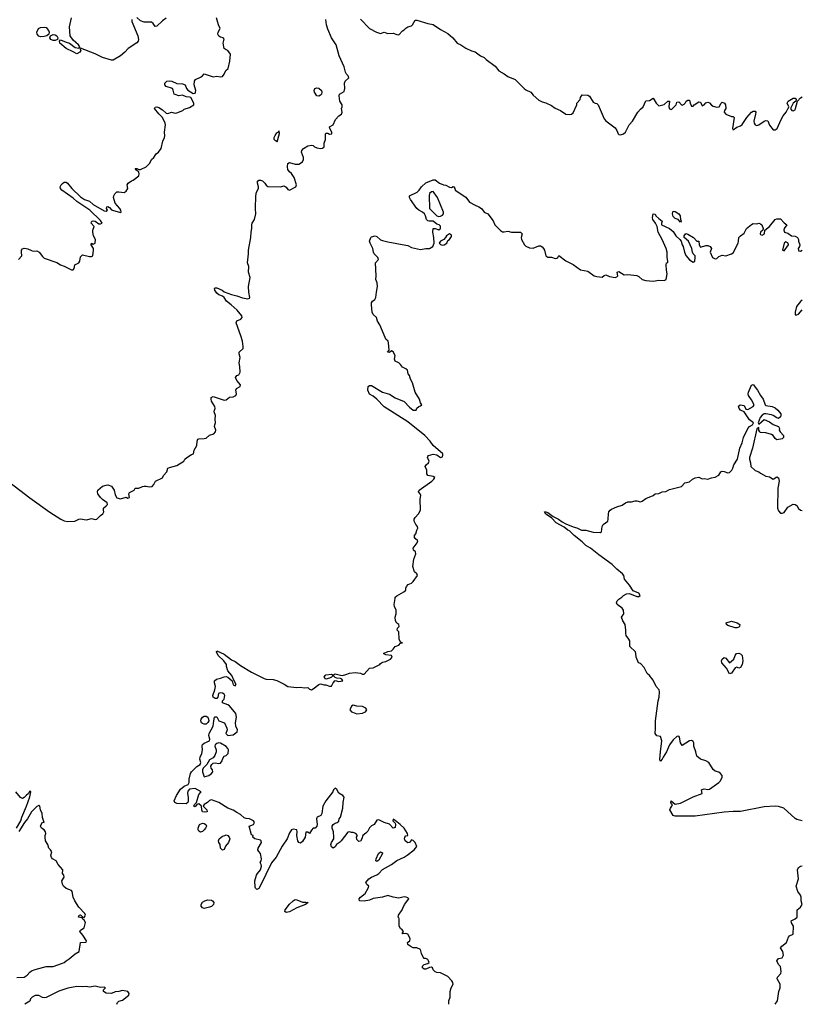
# Model space of a CAD drawing. Header units: metres. Extents: x -51132 to -49532, y -231222 to -229437.
# Tile 99 of 256: x -49747 to -49532, y -231222 to -230951. Entities that reach past the tile are written whole.
import ezdxf

# ---------------------------------------------------------------- set-up
doc = ezdxf.new("R2010")
doc.units = ezdxf.units.M
doc.layers.add('CONTOUR_INDEX', color=1, linetype='Continuous')
doc.layers.add('CONTOUR_INTER', color=3, linetype='Continuous')

msp = doc.modelspace()

# ---------------------------------------------------------------- linework, layer by layer
at = {"layer": 'CONTOUR_INDEX', "elevation": 80}
for points in [[(-49751.08, -231076.97), (-49744.08, -231082.38), (-49738.58, -231086.37), (-49735.55, -231088.26), (-49734.58, -231088.73), (-49733.58, -231088.93), (-49731.66, -231088.76), (-49730.58, -231088.27), (-49730.08, -231088.2), (-49728.58, -231088.41), (-49728.08, -231088.38), (-49727.08, -231088.08), (-49726.08, -231088.35), (-49725.58, -231088.29), (-49724.58, -231087.25), (-49723.93, -231086.76), (-49723.66, -231086.26), (-49723.79, -231085.76), (-49723.73, -231085.26), (-49723.08, -231084.54), (-49722.66, -231084.26), (-49722.74, -231083.76), (-49724.08, -231082.83), (-49724.58, -231082.31), (-49725.31, -231081.26), (-49725.44, -231080.76), (-49725.34, -231080.26), (-49724.08, -231079.14), (-49723.08, -231078.86), (-49722.58, -231078.85), (-49721.58, -231079.13), (-49720.85, -231080.26), (-49720.58, -231081.56), (-49720.08, -231082.41), (-49719.08, -231082.64), (-49717.58, -231082.19), (-49717.08, -231082.43), (-49716.59, -231082.26), (-49716.79, -231081.26), (-49716.58, -231080.9), (-49715.34, -231080.26), (-49715.08, -231079.72), (-49714.08, -231079.76), (-49713.08, -231079.28), (-49712.58, -231079.2), (-49712.08, -231079.17), (-49711.08, -231079.36), (-49710.35, -231079.26), (-49709.9, -231078.76), (-49709.45, -231077.76), (-49707.58, -231076.84), (-49707.29, -231076.26), (-49706.35, -231075.26), (-49706.06, -231074.26), (-49705.58, -231074.01), (-49703.58, -231073.53), (-49701.64, -231072.26), (-49701.36, -231071.76), (-49700.88, -231071.26), (-49699.58, -231070.42), (-49699.04, -231070.26), (-49698.85, -231069.26), (-49698.08, -231067.98), (-49698.03, -231066.76), (-49697.82, -231066.26), (-49697.58, -231066.11), (-49696.08, -231066.09), (-49695.58, -231065.94), (-49694.58, -231065.13), (-49693.42, -231064.76), (-49692.94, -231064.26), (-49692.88, -231063.76), (-49693.21, -231062.76), (-49693.18, -231062.26), (-49692.98, -231061.76), (-49693.07, -231060.76), (-49692.97, -231059.76), (-49693.32, -231058.76), (-49693.29, -231058.26), (-49693.09, -231057.76), (-49693.13, -231057.26), (-49694.08, -231055.76), (-49694.2, -231055.26), (-49694.14, -231054.76), (-49693.58, -231054.52), (-49690.58, -231055.51), (-49690.08, -231055.43), (-49689.08, -231054.67), (-49688.08, -231054.55), (-49687.41, -231054.26), (-49687.18, -231053.76), (-49687.42, -231052.76), (-49687.24, -231052.26), (-49686.17, -231051.76), (-49686.14, -231051.26), (-49687.08, -231050.13), (-49687.51, -231049.26), (-49687.12, -231048.76), (-49686.58, -231048.5), (-49686.22, -231047.76), (-49686.27, -231046.26), (-49686.49, -231045.26), (-49686.19, -231043.76), (-49686.5, -231042.76), (-49686.49, -231042.26), (-49685.4, -231041.26), (-49685.4, -231040.76), (-49685.58, -231039.26), (-49685.98, -231037.76), (-49687.33, -231034.26), (-49687.08, -231033.7), (-49685.98, -231033.26), (-49685.67, -231032.76), (-49685.74, -231032.26), (-49686.99, -231030.76), (-49688.63, -231029.26), (-49689.93, -231028.26), (-49690.59, -231027.26), (-49691.08, -231026.87), (-49692.08, -231026.5), (-49692.58, -231026.08), (-49693.14, -231025.26), (-49693.2, -231024.76), (-49693.08, -231024.61), (-49692.58, -231024.56), (-49691.1, -231025.26), (-49690.58, -231025.65), (-49688.58, -231026.39), (-49687.08, -231026.76), (-49685.58, -231027.38), (-49684.08, -231027.59), (-49683.58, -231027.46), (-49683.49, -231027.26), (-49683.77, -231025.76), (-49683.87, -231024.26), (-49683.46, -231021.76), (-49683.94, -231020.26), (-49683.78, -231018.76), (-49684.13, -231017.76), (-49683.87, -231015.26), (-49683.93, -231014.26), (-49683.26, -231010.76), (-49683.18, -231009.26), (-49682.96, -231008.26), (-49682.98, -231007.26), (-49682.87, -231006.76), (-49682.26, -231005.76), (-49681.85, -231004.26), (-49681.95, -231002.76), (-49681.85, -230999.26), (-49681.68, -230998.26), (-49681.14, -230997.26), (-49681.1, -230996.76), (-49681.4, -230995.76), (-49681.43, -230995.26), (-49681.08, -230994.95), (-49680.58, -230994.94), (-49680.08, -230995.12), (-49679.37, -230995.76), (-49679.08, -230996.32), (-49678.58, -230996.7), (-49675.08, -230996.79), (-49674.08, -230996.56), (-49673.58, -230996.87), (-49673.08, -230997.56), (-49672.58, -230997.72), (-49670.84, -230996.76), (-49670.7, -230996.26), (-49671.31, -230994.26), (-49672.08, -230993.15), (-49672.58, -230992.71), (-49673.08, -230992.02), (-49673.21, -230991.26), (-49673.08, -230990.42), (-49672.58, -230990.08), (-49671.08, -230990.53), (-49670.08, -230990.54), (-49669.08, -230989.96), (-49668.79, -230989.26), (-49668.79, -230988.76), (-49669.35, -230987.26), (-49669.26, -230986.76), (-49668.77, -230986.26), (-49667.58, -230985.55), (-49666.58, -230985.3), (-49666.08, -230985.45), (-49665.72, -230985.76), (-49665.08, -230986.04), (-49664.08, -230986.26), (-49663.58, -230986.13), (-49663.12, -230985.76), (-49663.1, -230984.76), (-49662.76, -230983.76), (-49662.71, -230982.26), (-49662.58, -230981.99), (-49662.08, -230982), (-49661.58, -230982.3), (-49661.02, -230982.26), (-49660.95, -230981.76), (-49661.54, -230980.76), (-49661.6, -230980.26), (-49660.58, -230979.76), (-49659.94, -230978.26), (-49659.08, -230977.29), (-49658.29, -230976.76), (-49658.12, -230976.26), (-49658.29, -230975.26), (-49658.12, -230974.76), (-49658.13, -230974.26), (-49658.76, -230973.26), (-49658.98, -230971.76), (-49658.86, -230971.26), (-49657.58, -230970.61), (-49657.36, -230969.76), (-49657.53, -230968.26), (-49657.34, -230967.76), (-49656.29, -230966.76), (-49656.45, -230966.26), (-49656.95, -230965.76), (-49657.25, -230965.26), (-49657.56, -230963.76), (-49658.94, -230960.76), (-49659.78, -230957.76), (-49661.03, -230955.76), (-49662.08, -230953.41), (-49662.42, -230952.26), (-49662.67, -230950.76)], [(-49653.08, -230950.68), (-49650.58, -230953.21), (-49648.65, -230954.26), (-49647.58, -230954.61), (-49646.58, -230954.22), (-49645.58, -230954.63), (-49644.08, -230954.54), (-49643.08, -230954.92), (-49642.58, -230954.96), (-49641.58, -230953.86), (-49641.08, -230953.63), (-49640.58, -230953.12), (-49640.08, -230952.77), (-49639.08, -230952.5), (-49638.78, -230952.26), (-49638.08, -230950.98), (-49637.58, -230950.93), (-49634.58, -230951.85), (-49633.08, -230952.1), (-49631.08, -230953.52), (-49629.08, -230954.58), (-49627.68, -230955.76), (-49626.49, -230957.26), (-49625.46, -230957.76), (-49624.08, -230958.68), (-49622.58, -230959.34), (-49621.58, -230959.63), (-49620.09, -230960.76), (-49619.08, -230961.17), (-49618.57, -230961.76), (-49616.08, -230963.58), (-49615.08, -230964.84), (-49613.58, -230965.66), (-49612.58, -230966.44), (-49610.55, -230967.26), (-49608.05, -230969.76), (-49607.58, -230970.12), (-49606.27, -230970.76), (-49605.58, -230971.57), (-49604.08, -230972.97), (-49603.08, -230973.45), (-49602.08, -230973.7), (-49600.58, -230974.44), (-49599.58, -230975.17), (-49598.08, -230975.82), (-49596.58, -230976.78), (-49595.58, -230976.94), (-49595.08, -230976.83), (-49594.58, -230976.44), (-49593.63, -230974.26), (-49593.57, -230973.76), (-49592.71, -230972.76), (-49592.6, -230972.26), (-49592.08, -230971.48), (-49590.58, -230971.58), (-49590.08, -230971.83), (-49589.08, -230973.47), (-49588.58, -230973.78), (-49588.08, -230973.89), (-49587.71, -230974.26), (-49586.08, -230978.09), (-49585.58, -230978.64), (-49583.08, -230980.56), (-49582.63, -230981.26), (-49582.25, -230982.26), (-49582.08, -230982.4), (-49581.58, -230982.48), (-49580.78, -230982.26), (-49580.2, -230981.76), (-49579.16, -230979.76), (-49578.3, -230978.76), (-49576.77, -230976.26), (-49576.08, -230975.39), (-49575.36, -230974.76), (-49574.58, -230973.11), (-49573.58, -230973), (-49572.58, -230972.44), (-49571.79, -230973.76), (-49571.08, -230974.51), (-49569.58, -230974.17), (-49568.58, -230973.24), (-49568.08, -230973.25), (-49568.25, -230974.76), (-49568.08, -230975.38), (-49567.58, -230975.56), (-49566.28, -230974.26), (-49566.08, -230973.49), (-49565.58, -230973.39), (-49564.8, -230974.26), (-49564.58, -230974.34), (-49564.08, -230974.05), (-49563.79, -230973.76), (-49563.54, -230973.26), (-49563.08, -230972.92), (-49562.58, -230972.95), (-49562.45, -230973.76), (-49562.08, -230974.63), (-49561.58, -230974.64), (-49561.3, -230974.26), (-49560.08, -230973.45), (-49559.58, -230973.47), (-49559.08, -230974.52), (-49558.58, -230974.27), (-49558.08, -230973.72), (-49557.58, -230973.52), (-49557.08, -230973.71), (-49556.58, -230974.34), (-49556.08, -230974.62), (-49555.08, -230974.91), (-49554.4, -230974.76), (-49553.89, -230973.76), (-49553.58, -230973.54), (-49552.95, -230973.76), (-49552.66, -230974.26), (-49552.64, -230975.26), (-49553.02, -230975.76), (-49553.05, -230976.26), (-49552.58, -230976.79), (-49551.08, -230977.44), (-49550.58, -230977.44), (-49550.36, -230977.76), (-49550.77, -230980.76), (-49550.58, -230981.09), (-49549.58, -230980.34), (-49548.58, -230980.01), (-49548.08, -230979.61), (-49546.8, -230977.76), (-49545.58, -230976.29), (-49545.08, -230975.96), (-49544.58, -230975.94), (-49544.4, -230976.26), (-49544.43, -230976.76), (-49544.88, -230978.76), (-49544.86, -230979.26), (-49544.58, -230979.71), (-49544.08, -230979.89), (-49543.58, -230979.71), (-49542.08, -230978.7), (-49541.58, -230978.55), (-49541.08, -230978.68), (-49540.58, -230979.82), (-49539.58, -230981.07), (-49539.08, -230981.14), (-49538.46, -230980.76), (-49537.42, -230978.26), (-49536.82, -230977.26), (-49535.99, -230976.26), (-49535.58, -230975.34), (-49535.44, -230975.26), (-49535.32, -230974.76), (-49535.73, -230973.76), (-49535.51, -230973.26), (-49534.08, -230972.42), (-49533.58, -230972.38), (-49533.26, -230972.76), (-49533.38, -230973.26), (-49534.08, -230973.82), (-49534.85, -230975.26), (-49534.45, -230975.76), (-49534.08, -230975.88), (-49533.58, -230975.57), (-49533.41, -230975.26), (-49532.88, -230973.26), (-49532.08, -230972.31), (-49531.58, -230972.01)], [(-49665.63, -230969.76), (-49665.08, -230969.56), (-49664.58, -230969.65), (-49663.82, -230970.26), (-49663.69, -230970.76), (-49663.79, -230971.26), (-49664.08, -230971.6), (-49664.58, -230971.89), (-49665.08, -230971.75), (-49665.73, -230970.76), (-49665.86, -230970.26), (-49665.63, -230969.76)], [(-49675.78, -230981.76), (-49675.58, -230981.36), (-49675.44, -230982.26), (-49676.08, -230984.49), (-49676.2, -230984.26), (-49676.58, -230984.08), (-49676.82, -230983.76), (-49676.83, -230983.26), (-49676.58, -230982.68), (-49676.08, -230981.97), (-49675.78, -230981.76)], [(-49747.66, -231173.26), (-49746.53, -231171.26), (-49746.25, -231170.26), (-49744.91, -231167.26), (-49744.08, -231164.69), (-49743.79, -231163.26), (-49744.08, -231163.05), (-49744.4, -231163.76), (-49745.08, -231164.28), (-49745.58, -231164.89), (-49746.08, -231165.11), (-49746.58, -231164.89), (-49747.92, -231163.26)], [(-49747.58, -231214.39), (-49745.58, -231214.26), (-49744.77, -231213.76), (-49744.08, -231212.87), (-49743.58, -231212.51), (-49742.58, -231212.14), (-49739.58, -231211.37), (-49737.58, -231211.38), (-49735.08, -231210.48), (-49734.56, -231210.26), (-49734.08, -231209.79), (-49733.23, -231209.26), (-49731.58, -231207.83), (-49730.44, -231207.26), (-49730.09, -231204.76), (-49728.58, -231204.67), (-49728.45, -231204.26), (-49729.42, -231202.76), (-49730.26, -231201.76), (-49730.08, -231201.4), (-49729.08, -231200.76), (-49728.73, -231199.26), (-49729.08, -231198.64), (-49729.51, -231198.26), (-49729.58, -231197.99), (-49730.67, -231197.76), (-49730.5, -231197.26), (-49730.08, -231197.18), (-49729.58, -231197.73), (-49729.08, -231197.84), (-49728.72, -231197.26), (-49728.89, -231196.76), (-49730.58, -231195.06), (-49731.68, -231193.26), (-49732.16, -231192.26), (-49732.39, -231190.76), (-49732.58, -231190.42), (-49734.08, -231189.88), (-49734.73, -231189.26), (-49735.08, -231188.66), (-49735.24, -231187.76), (-49734.58, -231186.76), (-49734.69, -231186.26), (-49735.05, -231185.76), (-49734.92, -231184.76), (-49736.26, -231183.26), (-49736.78, -231182.26), (-49737.76, -231181.76), (-49738.08, -231181.4), (-49738.23, -231180.76), (-49738.03, -231179.76), (-49738.31, -231179.26), (-49738.8, -231178.76), (-49739.07, -231177.76), (-49739.74, -231176.76), (-49739.86, -231175.76), (-49739.82, -231175.26), (-49739.62, -231174.76), (-49739.76, -231174.26), (-49740.08, -231173.77), (-49740.86, -231173.26), (-49741.09, -231172.76), (-49740.95, -231172.26), (-49740.58, -231171.68), (-49740.07, -231171.76), (-49740.58, -231170.31), (-49740.67, -231169.26), (-49741.07, -231168.26), (-49741.28, -231167.26), (-49741.58, -231167.08), (-49742.08, -231167.34), (-49743.58, -231168.75), (-49744.72, -231170.76), (-49745.54, -231171.76), (-49747.08, -231174.24)], [(-49720.11, -231221.76), (-49719.95, -231221.26), (-49719.58, -231220.87), (-49718.58, -231220.66), (-49716.77, -231219.26), (-49716.69, -231218.76), (-49717.06, -231218.26), (-49718.58, -231217.93), (-49719.58, -231218.25), (-49720.58, -231218.37), (-49721.58, -231218.74), (-49723.08, -231218.67), (-49723.79, -231218.26), (-49723.76, -231217.76), (-49723.18, -231217.26), (-49723.58, -231217.06), (-49724.58, -231217.16), (-49726.08, -231216.73), (-49727.58, -231217.05), (-49728.58, -231216.86), (-49729.58, -231216.96), (-49731.08, -231216.87), (-49733.58, -231217.28), (-49736.08, -231218.17), (-49739.58, -231219.85), (-49740.08, -231219.97), (-49740.58, -231219.88), (-49741.58, -231219.34), (-49742.58, -231219.3), (-49743.4, -231219.76), (-49743.83, -231220.26), (-49744.08, -231220.86), (-49745.42, -231221.76)]]:
    msp.add_lwpolyline(points, dxfattribs=at)
at = {"layer": 'CONTOUR_INTER'}
for points, elevation in [([(-49747.15, -231016.76), (-49746.22, -231015.76), (-49746.37, -231014.76), (-49746.32, -231014.26), (-49746.08, -231013.84), (-49745.58, -231013.67), (-49745.08, -231013.75), (-49744.58, -231013.86), (-49743.58, -231014.36), (-49743.08, -231014.46), (-49742.08, -231014.42), (-49741.44, -231014.76), (-49740.58, -231015.93), (-49740.08, -231016.41), (-49736.58, -231017.62), (-49735.58, -231018.24), (-49734.58, -231018.59), (-49732.58, -231019.62), (-49732.08, -231019.64), (-49731.87, -231019.26), (-49731.66, -231018.26), (-49730.58, -231017.7), (-49730.28, -231017.26), (-49730.08, -231016.05), (-49729.58, -231015.48), (-49727.58, -231016), (-49727.08, -231015.99), (-49726.74, -231015.76), (-49726.49, -231014.26), (-49726.54, -231013.76), (-49727.16, -231012.76), (-49727.08, -231012.34), (-49726.58, -231012.56), (-49726.08, -231012.26), (-49725.98, -231011.26), (-49726.57, -231010.26), (-49726.73, -231009.26), (-49726.71, -231008.76), (-49726.37, -231007.76), (-49727.2, -231006.76), (-49727.08, -231006.46), (-49726.9, -231006.26), (-49726.58, -231006.16), (-49726.08, -231006.21), (-49725.08, -231006.99), (-49724.58, -231007.02), (-49724.15, -231006.76), (-49724.58, -231006.08), (-49727.54, -231003.26), (-49731.08, -231000.8), (-49732.08, -230999.89), (-49735.24, -230997.76), (-49735.64, -230997.26), (-49735.67, -230996.76), (-49735.41, -230996.26), (-49735.08, -230995.86), (-49734.58, -230995.56), (-49734.08, -230995.56), (-49733.64, -230995.76), (-49732.5, -230997.26), (-49730.08, -230999.57), (-49729.02, -231000.26), (-49727.58, -231000.76), (-49726.58, -231001.68), (-49723.58, -231003.45), (-49723.08, -231003.54), (-49722.63, -231003.26), (-49722.96, -231002.76), (-49722.9, -231002.26), (-49722.58, -231002.22), (-49722.08, -231002.5), (-49721.58, -231003.13), (-49721.32, -231003.26), (-49719.08, -231003.85), (-49718.92, -231003.76), (-49719.02, -231003.26), (-49719.3, -231002.76), (-49720.59, -231001.26), (-49720.99, -230999.76), (-49720.94, -230999.26), (-49720.69, -230998.76), (-49720.08, -230998.22), (-49719.58, -230998.16), (-49718.08, -230998.35), (-49717.58, -230998.03), (-49717.12, -230997.26), (-49717.24, -230996.26), (-49716.97, -230995.76), (-49716.08, -230995.16), (-49715.58, -230994.98), (-49714.09, -230993.76), (-49713.97, -230993.26), (-49714.08, -230992.76), (-49714.69, -230992.26), (-49715.04, -230991.76), (-49714.58, -230991.73), (-49714.08, -230992.03), (-49713.58, -230991.99), (-49712.03, -230991.26), (-49711.04, -230990.26), (-49710.58, -230989.25), (-49709.89, -230988.76), (-49709.32, -230987.76), (-49708.63, -230987.26), (-49707.94, -230986.26), (-49707.43, -230984.26), (-49706.98, -230983.26), (-49706.89, -230982.76), (-49707.04, -230981.76), (-49706.75, -230979.76), (-49706.78, -230979.26), (-49707.53, -230977.76), (-49708.58, -230976.74), (-49709.77, -230975.26), (-49709.58, -230974.87), (-49709.08, -230974.79), (-49708.58, -230974.94), (-49707.58, -230975.58), (-49706.58, -230976.57), (-49706.08, -230976.63), (-49705.08, -230976.27), (-49704.08, -230976.51), (-49703.58, -230976.43), (-49701.98, -230975.76), (-49701.58, -230975.42), (-49700.08, -230974.95), (-49698.94, -230974.26), (-49698.94, -230973.76), (-49699.76, -230972.26), (-49700.08, -230972.09), (-49701.08, -230971.99), (-49702.08, -230971.56), (-49703.08, -230971.75), (-49704.08, -230971.43), (-49704.38, -230971.26), (-49704.58, -230970.23), (-49704.8, -230969.76), (-49706.58, -230969.17), (-49706.89, -230968.76), (-49706.95, -230968.26), (-49706.4, -230967.76), (-49705.58, -230967.6), (-49704.95, -230967.76), (-49703.58, -230968.41), (-49702.08, -230968.42), (-49701.34, -230968.76), (-49700.92, -230969.76), (-49700.58, -230970.22), (-49699.08, -230971.09), (-49698.58, -230971), (-49698.44, -230970.76), (-49698.41, -230970.26), (-49698.88, -230968.76), (-49698.75, -230967.76), (-49698.45, -230967.26), (-49697.08, -230966.65), (-49696.52, -230966.26), (-49696.08, -230965.66), (-49693.58, -230966.56), (-49692.58, -230966.35), (-49691.58, -230966.51), (-49691.08, -230966.44), (-49690.6, -230965.76), (-49690.12, -230964.76), (-49689.48, -230964.26), (-49688.99, -230962.26), (-49688.87, -230960.26), (-49689.58, -230959.27), (-49690.08, -230959.12), (-49690.57, -230958.76), (-49690.9, -230957.26), (-49690.58, -230956.14), (-49690.89, -230955.76), (-49691.58, -230955.66), (-49692.08, -230955.31), (-49692.29, -230954.76), (-49692.28, -230954.26), (-49691.71, -230953.26), (-49692.15, -230952.26), (-49692.69, -230950.26)], 79), ([(-49715.98, -230950.76), (-49716, -230951.26), (-49714.34, -230955.26), (-49714.13, -230956.26), (-49714.25, -230956.76), (-49714.58, -230957.21), (-49717.01, -230958.76), (-49717.93, -230959.76), (-49719.08, -230960.75), (-49721.08, -230961.94), (-49721.58, -230961.96), (-49724.08, -230961.19), (-49726.08, -230960.22), (-49730.08, -230958.68), (-49730.25, -230958.76), (-49730.04, -230959.26), (-49730.25, -230959.76), (-49731.08, -230960.21), (-49732.08, -230959.63), (-49734.08, -230958.76), (-49735.76, -230957.26), (-49735.92, -230956.76), (-49735.58, -230956.36), (-49734.08, -230957), (-49733.08, -230957.29), (-49731.58, -230958.46), (-49730.58, -230958.64), (-49730.32, -230958.26), (-49730.64, -230957.76), (-49732.08, -230956.41), (-49732.94, -230955.26), (-49733.14, -230952.76), (-49732.59, -230950.26)], 79), ([(-49706.58, -230950.37), (-49707.58, -230951.16), (-49709.08, -230952.61), (-49709.58, -230952.69), (-49710.08, -230951.85), (-49710.58, -230951.46), (-49712.58, -230951.47), (-49713.58, -230951.08), (-49714.58, -230950.17)], 79), ([(-49741.67, -230953.26), (-49741.08, -230952.98), (-49740.08, -230952.87), (-49739.58, -230953), (-49738.89, -230953.76), (-49738.73, -230954.26), (-49738.82, -230954.76), (-49739.37, -230955.26), (-49740.08, -230955.47), (-49741.08, -230955.48), (-49741.58, -230955.3), (-49742.05, -230954.76), (-49742.08, -230954.26), (-49741.67, -230953.26)], 79), ([(-49738.33, -230955.26), (-49737.58, -230954.91), (-49737.08, -230954.99), (-49736.6, -230955.26), (-49736.31, -230955.76), (-49736.46, -230956.26), (-49737.08, -230956.56), (-49737.58, -230956.54), (-49738.24, -230956.26), (-49738.53, -230955.76), (-49738.33, -230955.26)], 79), ([(-49628.81, -231221.76), (-49628.75, -231220.76), (-49628.43, -231219.76), (-49628.41, -231218.26), (-49628.15, -231217.26), (-49627.59, -231216.26), (-49627.65, -231215.76), (-49627.94, -231215.26), (-49629.08, -231214.11), (-49631.08, -231213.13), (-49632.08, -231213.05), (-49632.58, -231212.84), (-49633.08, -231212.26), (-49633.32, -231211.76), (-49633.58, -231211.56), (-49634.08, -231211.61), (-49635.08, -231212.1), (-49635.58, -231212.09), (-49636.06, -231211.76), (-49636.06, -231211.26), (-49635.58, -231210.82), (-49634.58, -231210.52), (-49634.22, -231210.26), (-49634.36, -231209.76), (-49634.58, -231209.45), (-49635.08, -231209.14), (-49635.58, -231209.14), (-49635.89, -231208.76), (-49636.34, -231207.76), (-49636.58, -231206.72), (-49637.58, -231206.18), (-49638.58, -231206.21), (-49639.46, -231205.76), (-49640.08, -231205.29), (-49640.12, -231204.76), (-49639.5, -231204.26), (-49639.4, -231203.76), (-49639.58, -231203.32), (-49640.08, -231202.5), (-49640.58, -231202.25), (-49641.58, -231202.35), (-49641.65, -231202.26), (-49641.27, -231201.76), (-49641.61, -231201.26), (-49642.08, -231200.86), (-49642.44, -231200.26), (-49642.45, -231198.26), (-49642.58, -231197.83), (-49642.77, -231197.76), (-49642.67, -231197.26), (-49641.6, -231195.76), (-49641.48, -231195.26), (-49640.96, -231194.26), (-49639.76, -231192.76), (-49640.08, -231192.44), (-49640.5, -231192.26), (-49641.08, -231192.22), (-49642.58, -231192.51), (-49644.08, -231192.27), (-49645.58, -231191.81), (-49647.08, -231192.24), (-49649.58, -231192.65), (-49650.58, -231193.06), (-49652.08, -231193.36), (-49653.34, -231193.26), (-49653.48, -231192.76), (-49653.05, -231192.26), (-49651.79, -231191.26), (-49650.95, -231189.76), (-49650.76, -231189.26), (-49651.36, -231188.76), (-49651.61, -231188.26), (-49650.8, -231187.26), (-49650.02, -231186.76), (-49648.58, -231186.16), (-49648.02, -231185.76), (-49647.08, -231184.7), (-49644.58, -231183.29), (-49643.08, -231182.19), (-49641.08, -231181.29), (-49640.21, -231180.76), (-49638.37, -231179.26), (-49637.58, -231178.3), (-49638.06, -231177.26), (-49638.58, -231176.71), (-49639.08, -231176.49), (-49639.58, -231177.21), (-49640.08, -231177.29), (-49640.79, -231176.76), (-49640.96, -231176.26), (-49640.9, -231175.76), (-49640.58, -231175.44), (-49640.08, -231175.35), (-49640.13, -231174.76), (-49641.08, -231173.29), (-49642.17, -231172.26), (-49643.58, -231171.16), (-49644.08, -231170.8), (-49644.2, -231171.26), (-49643.58, -231171.95), (-49643.45, -231172.26), (-49643.58, -231173.09), (-49644.08, -231173.27), (-49645.08, -231172.18), (-49646.58, -231171.71), (-49648.08, -231170.96), (-49648.58, -231171.11), (-49649.34, -231172.26), (-49650.08, -231172.64), (-49650.58, -231173.15), (-49651.08, -231174.08), (-49651.58, -231174.67), (-49652.48, -231175.26), (-49652.71, -231176.26), (-49653.08, -231176.9), (-49653.58, -231177), (-49654.08, -231176.38), (-49654.18, -231175.76), (-49653.91, -231175.26), (-49654.37, -231174.76), (-49655.08, -231174.47), (-49655.58, -231174.46), (-49656.08, -231174.29), (-49656.58, -231174.42), (-49658.43, -231176.76), (-49658.9, -231177.26), (-49659.68, -231177.76), (-49660.08, -231178.39), (-49660.58, -231178.75), (-49661.08, -231178.43), (-49661.21, -231177.76), (-49661.08, -231177.21), (-49660.46, -231176.26), (-49660.38, -231175.76), (-49660.48, -231174.26), (-49660.91, -231173.26), (-49660.85, -231172.76), (-49660.57, -231172.26), (-49660.08, -231171.91), (-49659.52, -231171.76), (-49659.08, -231171.35), (-49658.92, -231170.76), (-49658.58, -231170.26), (-49657.93, -231167.76), (-49657.89, -231166.26), (-49657.6, -231164.76), (-49657.91, -231164.26), (-49659.08, -231163.62), (-49659.58, -231162.68), (-49660.08, -231162.3), (-49660.52, -231162.76), (-49660.73, -231163.26), (-49662.58, -231165.75), (-49663.44, -231167.26), (-49663.76, -231169.26), (-49663.99, -231169.76), (-49664.98, -231170.26), (-49665.08, -231170.44), (-49665.17, -231170.76), (-49665, -231172.26), (-49665.12, -231172.76), (-49665.58, -231173.29), (-49666.08, -231173.29), (-49666.58, -231173.81), (-49667.08, -231174.72), (-49667.58, -231174.43), (-49668.08, -231174.37), (-49668.29, -231175.76), (-49669.08, -231176.97), (-49669.58, -231177.41), (-49670.08, -231177.21), (-49670.31, -231176.76), (-49670.64, -231175.26), (-49670.48, -231174.26), (-49670.59, -231173.76), (-49671.58, -231173.58), (-49672.09, -231173.76), (-49672.58, -231174.54), (-49673.25, -231176.26), (-49674.62, -231178.26), (-49676.25, -231181.26), (-49677.58, -231182.87), (-49680.64, -231189.26), (-49681.08, -231189.88), (-49681.58, -231190.15), (-49682, -231189.76), (-49682.08, -231189.52), (-49682.17, -231187.76), (-49681.73, -231186.26), (-49681.44, -231185.76), (-49680.56, -231184.76), (-49680.33, -231183.76), (-49680.4, -231183.26), (-49680.65, -231182.76), (-49680.39, -231182.26), (-49680.3, -231181.76), (-49680.59, -231180.26), (-49681.08, -231179.75), (-49681.34, -231179.26), (-49681.28, -231178.76), (-49680.29, -231177.26), (-49680.41, -231176.76), (-49680.58, -231176.58), (-49682.15, -231176.26), (-49682.66, -231175.76), (-49682.63, -231175.26), (-49683.08, -231175.13), (-49683.73, -231172.76), (-49682.5, -231172.26), (-49682.26, -231171.76), (-49682.54, -231171.26), (-49683.58, -231170.74), (-49684.58, -231170.66), (-49685.08, -231170.47), (-49686.08, -231169.52), (-49687.08, -231169.02), (-49688.08, -231168.34), (-49689.58, -231167.75), (-49692.08, -231166.23), (-49694.08, -231165.5), (-49694.58, -231165.67), (-49695.17, -231166.26), (-49696.13, -231166.76), (-49696.35, -231167.26), (-49695.34, -231168.26), (-49695.29, -231168.76), (-49696.08, -231168.88), (-49696.51, -231168.76), (-49696.73, -231168.26), (-49696.78, -231167.26), (-49697.58, -231166.55), (-49698.08, -231166.76), (-49698.58, -231167.44), (-49698.94, -231167.26), (-49698.73, -231166.76), (-49698.21, -231166.26), (-49697.58, -231164.02), (-49696.89, -231163.26), (-49698.58, -231162.4), (-49700.08, -231162.59), (-49700.58, -231163.06), (-49700.66, -231163.76), (-49700.47, -231164.76), (-49700.47, -231165.76), (-49700.6, -231166.26), (-49701.08, -231166.57), (-49703.58, -231166.47), (-49704.14, -231166.26), (-49704.31, -231165.76), (-49703.71, -231164.26), (-49702.58, -231162.6), (-49701.58, -231161.7), (-49700.49, -231161.26), (-49700.2, -231160.76), (-49700.21, -231159.76), (-49699.82, -231158.26), (-49699.57, -231157.76), (-49698.08, -231156.34), (-49697.21, -231155.76), (-49697.05, -231155.26), (-49697.26, -231154.26), (-49697.21, -231153.76), (-49696.74, -231152.76), (-49696.57, -231151.76), (-49696.68, -231150.76), (-49696.52, -231150.26), (-49696.08, -231149.87), (-49694.62, -231149.26), (-49694.57, -231148.76), (-49694.79, -231147.76), (-49694.71, -231147.26), (-49693.57, -231145.26), (-49693.45, -231143.76), (-49693.2, -231142.76), (-49693.08, -231142.63), (-49692.58, -231142.64), (-49692.05, -231143.76), (-49690.49, -231144.26), (-49689.82, -231145.76), (-49689.78, -231146.26), (-49690.12, -231147.26), (-49689.58, -231147.76), (-49688.08, -231147.62), (-49687.02, -231146.76), (-49686.96, -231146.26), (-49687.4, -231145.26), (-49687.43, -231144.26), (-49687.18, -231142.76), (-49687.39, -231141.76), (-49689.08, -231139.66), (-49689.58, -231139.33), (-49691.03, -231138.76), (-49691, -231138.26), (-49690.61, -231137.76), (-49690.46, -231137.26), (-49690.37, -231136.76), (-49690.58, -231136.45), (-49691.08, -231136.12), (-49691.58, -231136.01), (-49692.12, -231136.26), (-49692.37, -231137.26), (-49692.58, -231137.58), (-49693.08, -231137.56), (-49693.58, -231137.26), (-49693.71, -231136.76), (-49693.15, -231135.26), (-49692.94, -231134.26), (-49693.29, -231133.26), (-49693.26, -231132.76), (-49692.74, -231132.26), (-49691.58, -231132.05), (-49690.58, -231131.63), (-49690.08, -231131.58), (-49689.54, -231131.76), (-49688.37, -231132.76), (-49688.08, -231133.85), (-49687.58, -231134.08), (-49687.29, -231133.76), (-49687.87, -231132.76), (-49688.45, -231131.26), (-49689.58, -231129.98), (-49689.93, -231128.76), (-49689.91, -231128.26), (-49690.65, -231127.26), (-49692.24, -231125.76), (-49692.71, -231124.76), (-49692.58, -231124.51), (-49690.58, -231125.43), (-49688.58, -231126.98), (-49687.58, -231127.46), (-49686.08, -231128.53), (-49683.08, -231130.34), (-49679.58, -231132.09), (-49679.08, -231132.25), (-49677.08, -231132.39), (-49676.08, -231132.65), (-49674.08, -231133.64), (-49673.08, -231134.28), (-49670.58, -231134.61), (-49669.58, -231134.53), (-49668.58, -231134.69), (-49667.58, -231134.55), (-49667.08, -231135.02), (-49666.58, -231135.19), (-49666.08, -231134.99), (-49664.58, -231133.73), (-49664.08, -231133.58), (-49663.08, -231133.86), (-49662.58, -231133.87), (-49661.58, -231134.25), (-49661.08, -231134.2), (-49660.58, -231133.26), (-49660.08, -231132.67), (-49659.08, -231132.91), (-49657.99, -231132.76), (-49658.25, -231132.26), (-49658.58, -231132.08), (-49659.58, -231132.03), (-49660.08, -231131.86), (-49660.58, -231131.32), (-49661.06, -231131.76), (-49661.58, -231132.02), (-49662.58, -231132.33), (-49663.05, -231131.76), (-49662.84, -231131.26), (-49662.58, -231131.13), (-49661.08, -231130.91), (-49660.58, -231131.17), (-49660.08, -231130.82), (-49658.58, -231131.22), (-49658.08, -231131.24), (-49657.08, -231131.03), (-49656.08, -231130.66), (-49654.58, -231130.45), (-49653.08, -231130.65), (-49652.58, -231130.9), (-49652.08, -231130.89), (-49650.58, -231129.28), (-49649.58, -231129.17), (-49647.81, -231128.26), (-49647.58, -231127.93), (-49647.08, -231127.64), (-49646.08, -231127.44), (-49644.84, -231126.76), (-49644.4, -231126.26), (-49644.57, -231125.76), (-49646.08, -231125.55), (-49646.74, -231125.26), (-49645.58, -231124.71), (-49644.58, -231124.45), (-49644.08, -231124.06), (-49643.58, -231123.32), (-49642.58, -231122.9), (-49642.08, -231122.38), (-49641.56, -231122.26), (-49642.08, -231122.09), (-49642.49, -231121.26), (-49642.54, -231119.26), (-49642.98, -231118.76), (-49642.9, -231118.26), (-49642.46, -231117.76), (-49642.51, -231117.26), (-49643.08, -231116.88), (-49643.44, -231116.26), (-49643.51, -231115.26), (-49643.32, -231114.26), (-49643.29, -231113.26), (-49643.76, -231112.26), (-49643.8, -231111.76), (-49643.58, -231110.05), (-49643.51, -231109.76), (-49643.08, -231109.31), (-49641.21, -231108.26), (-49640.63, -231107.76), (-49640.6, -231107.26), (-49640.4, -231106.76), (-49639.96, -231106.26), (-49639.08, -231105.85), (-49638.58, -231105.44), (-49637.41, -231103.76), (-49637.58, -231103.26), (-49638.21, -231102.76), (-49638.67, -231101.26), (-49638.43, -231099.26), (-49637.89, -231097.76), (-49637.99, -231097.26), (-49638.47, -231096.76), (-49638.64, -231096.26), (-49637.48, -231094.76), (-49637.36, -231094.26), (-49638.08, -231093.56), (-49638.23, -231093.26), (-49638.23, -231092.76), (-49637.91, -231092.26), (-49637.63, -231091.26), (-49637.29, -231090.76), (-49637.41, -231090.26), (-49637.85, -231089.76), (-49638.36, -231088.76), (-49638.35, -231088.26), (-49638.06, -231087.76), (-49637.15, -231086.76), (-49636.56, -231085.76), (-49636.66, -231082.76), (-49636.48, -231081.76), (-49636.69, -231081.26), (-49637.15, -231080.76), (-49636.96, -231080.26), (-49633.45, -231077.76), (-49632.92, -231077.26), (-49632.63, -231076.76), (-49633.08, -231076.49), (-49634.58, -231076.27), (-49634.82, -231075.76), (-49634.88, -231074.76), (-49635.27, -231073.76), (-49634.99, -231073.26), (-49634.38, -231072.76), (-49634.19, -231072.26), (-49634.65, -231071.26), (-49634.58, -231070.99), (-49634.4, -231070.76), (-49633.08, -231070.36), (-49632.08, -231070.51), (-49631.08, -231071.28), (-49630.58, -231071.06), (-49630.42, -231070.76), (-49630.49, -231070.26), (-49633.08, -231068.01), (-49633.91, -231066.76), (-49635.39, -231065.26), (-49640.08, -231061.47), (-49646.58, -231057.31), (-49648.58, -231055.27), (-49649.58, -231054.44), (-49650.58, -231053.82), (-49651.08, -231052.78), (-49650.96, -231051.76), (-49650.58, -231051.43), (-49650.08, -231051.43), (-49647.08, -231053.32), (-49645.08, -231053.9), (-49643.58, -231054.82), (-49641.08, -231055.89), (-49639.58, -231057.47), (-49638.58, -231058.28), (-49637.77, -231058.26), (-49637.58, -231057.67), (-49637.08, -231057.23), (-49636.58, -231057.1), (-49636.26, -231056.76), (-49636.58, -231056.21), (-49636.9, -231055.26), (-49638.03, -231053.26), (-49638.75, -231050.76), (-49639.3, -231049.76), (-49639.58, -231048.73), (-49639.96, -231048.26), (-49640.19, -231047.26), (-49640.58, -231046.86), (-49641.58, -231046.41), (-49642.08, -231045.65), (-49642.59, -231045.26), (-49643.58, -231044.74), (-49643.76, -231044.26), (-49643.56, -231043.26), (-49644.08, -231042.22), (-49644.58, -231041.91), (-49645.08, -231042.4), (-49645.63, -231042.26), (-49645.2, -231041.76), (-49645.35, -231039.76), (-49645.49, -231039.26), (-49646.09, -231038.76), (-49646.35, -231038.26), (-49647.78, -231034.76), (-49648.38, -231033.76), (-49648.68, -231032.76), (-49649.58, -231031.92), (-49649.84, -231031.26), (-49650.08, -231029.26), (-49650.03, -231028.76), (-49649.76, -231028.26), (-49649.13, -231027.76), (-49648.86, -231027.26), (-49648.73, -231025.76), (-49648.38, -231024.26), (-49648.53, -231023.26), (-49648.85, -231022.26), (-49648.79, -231021.26), (-49648.96, -231017.76), (-49648.15, -231016.76), (-49648.33, -231016.26), (-49649.3, -231015.26), (-49649.56, -231014.76), (-49649.69, -231013.76), (-49650.46, -231012.26), (-49650.57, -231011.76), (-49650.28, -231010.76), (-49650.08, -231010.54), (-49649.08, -231010.32), (-49648.58, -231010.51), (-49647.58, -231011.4), (-49647.08, -231011.56), (-49645.58, -231011.93), (-49640.58, -231012.81), (-49640.08, -231012.95), (-49639.08, -231013.51), (-49636.58, -231014.06), (-49635.08, -231013.8), (-49634.08, -231013.78), (-49633.19, -231013.26), (-49632.79, -231012.26), (-49632.89, -231010.76), (-49633.2, -231009.26), (-49633.08, -231008.3), (-49632.58, -231008.27), (-49631.58, -231008.67), (-49631.11, -231008.26), (-49631.08, -231007.65), (-49631.47, -231007.26), (-49632.08, -231007.1), (-49633.08, -231006.28), (-49634.24, -231006.26), (-49634.58, -231006.14), (-49634.97, -231005.76), (-49635.18, -231004.76), (-49635.48, -231004.26), (-49636.02, -231003.76), (-49637.08, -231003.18), (-49637.58, -231002.73), (-49639.32, -231000.26), (-49639.6, -230999.76), (-49639.62, -230999.26), (-49637.49, -230998.26), (-49636.94, -230997.76), (-49636.27, -230996.76), (-49635.08, -230995.67), (-49633.08, -230994.83), (-49632.58, -230994.85), (-49631.39, -230995.76), (-49630.25, -230996.26), (-49629.58, -230996.37), (-49628.58, -230996.88), (-49628.08, -230996.95), (-49627.58, -230996.67), (-49627.45, -230996.76), (-49627.15, -230997.26), (-49627.03, -230997.76), (-49624.08, -230999.67), (-49623.08, -231001.06), (-49621.58, -231001.86), (-49620.52, -231002.26), (-49619.85, -231002.76), (-49619.08, -231003.74), (-49618.06, -231004.26), (-49616.58, -231006.14), (-49616.13, -231007.26), (-49614.58, -231008.84), (-49614.08, -231009.14), (-49613.58, -231009.19), (-49612.58, -231008.96), (-49611.58, -231009.32), (-49609.08, -231009.3), (-49608.62, -231009.76), (-49608.87, -231010.76), (-49608.77, -231011.26), (-49607.97, -231012.76), (-49607.58, -231013.09), (-49606.58, -231013.56), (-49605.58, -231013.69), (-49604.08, -231013.03), (-49603.58, -231013.05), (-49603.08, -231013.34), (-49602.8, -231013.76), (-49602.51, -231014.26), (-49602.15, -231015.76), (-49601.58, -231016.2), (-49600.58, -231016.16), (-49599.58, -231016.49), (-49599.08, -231016.44), (-49598.85, -231016.26), (-49598.58, -231015.68), (-49596.58, -231017.16), (-49594.58, -231018.14), (-49592.58, -231019.65), (-49590.58, -231020.03), (-49588.8, -231021.26), (-49588.08, -231021.49), (-49586.58, -231021.63), (-49586.08, -231021.17), (-49585.58, -231021.06), (-49584.58, -231021.44), (-49583.08, -231021.75), (-49582.58, -231021.57), (-49582.36, -231021.26), (-49582.54, -231020.26), (-49582.08, -231020.12), (-49580.58, -231020.98), (-49579.58, -231020.94), (-49577.08, -231021.2), (-49576.58, -231021.43), (-49575.58, -231022.34), (-49574.58, -231022.55), (-49572.58, -231022.77), (-49571.08, -231022.45), (-49569.58, -231022.61), (-49568.99, -231022.26), (-49568.74, -231020.76), (-49568.95, -231019.76), (-49569.01, -231018.26), (-49568.89, -231017.76), (-49568.58, -231017.58), (-49568.53, -231017.26), (-49568.77, -231016.26), (-49568.76, -231014.76), (-49569.01, -231013.76), (-49570.09, -231011.26), (-49571.19, -231009.26), (-49571.51, -231007.76), (-49571.97, -231006.76), (-49572.69, -231005.76), (-49572.77, -231005.26), (-49572.58, -231004.24), (-49572.08, -231004.29), (-49571.88, -231004.76), (-49571.08, -231005.55), (-49570.11, -231006.26), (-49570.34, -231006.76), (-49570.26, -231007.26), (-49568.09, -231008.26), (-49567.08, -231009.12), (-49566.35, -231010.26), (-49565.25, -231011.26), (-49564.91, -231011.76), (-49564.66, -231012.76), (-49564.33, -231013.26), (-49564, -231014.76), (-49563.58, -231015.71), (-49562.58, -231016.91), (-49561.58, -231017.53), (-49561.17, -231017.26), (-49561.01, -231016.26), (-49561.08, -231015.82), (-49561.59, -231015.26), (-49561.79, -231014.76), (-49561.94, -231013.76), (-49562.92, -231011.76), (-49564.03, -231010.76), (-49564.06, -231010.26), (-49563.58, -231009.67), (-49563.08, -231009.8), (-49561.49, -231010.76), (-49560.58, -231011.72), (-49560, -231011.76), (-49559.99, -231012.76), (-49559.58, -231013.44), (-49558.08, -231012.92), (-49557.58, -231012.98), (-49556.94, -231013.26), (-49556.56, -231013.76), (-49556.93, -231014.76), (-49556.24, -231016.26), (-49555.58, -231016.63), (-49555.08, -231016.48), (-49554.58, -231015.99), (-49554.08, -231015.75), (-49553.58, -231015.65), (-49552.58, -231015.82), (-49551.08, -231015.28), (-49550.58, -231014.94), (-49549.25, -231012.26), (-49549.09, -231011.76), (-49549.01, -231010.76), (-49548.58, -231010.27), (-49547.58, -231009.53), (-49546.97, -231008.26), (-49545.58, -231007.14), (-49545.08, -231006.93), (-49544.08, -231007.02), (-49543.58, -231006.84), (-49543.08, -231006.98), (-49542.72, -231007.26), (-49542.34, -231008.26), (-49542.46, -231008.76), (-49543.09, -231009.26), (-49543.15, -231009.76), (-49543.08, -231009.92), (-49542.58, -231010.12), (-49542.02, -231009.76), (-49541.88, -231008.76), (-49540.58, -231007.73), (-49539.08, -231005.82), (-49538.58, -231005.59), (-49537.58, -231005.63), (-49536.58, -231006.75), (-49535.87, -231007.26), (-49536.58, -231008.26), (-49536.68, -231008.76), (-49536.5, -231009.26), (-49535.58, -231009.55), (-49534.58, -231010.27), (-49533.58, -231010.42), (-49532.92, -231010.76), (-49532.63, -231011.26), (-49532.6, -231011.76), (-49532.25, -231012.76), (-49532.37, -231013.26), (-49532.68, -231013.76), (-49532.65, -231014.26), (-49532.58, -231014.42), (-49532.08, -231014.49), (-49531.58, -231014.27)], 81), ([(-49633.58, -230998.15), (-49634.08, -230998.65), (-49634.21, -230999.26), (-49634.08, -231002.8), (-49632.08, -231004.81), (-49631.58, -231005), (-49631.08, -231004.89), (-49630.58, -231004.63), (-49630.23, -231004.26), (-49630.24, -231003.76), (-49631.9, -230999.76), (-49633.08, -230998.11), (-49633.58, -230998.15)], 81), ([(-49567.16, -231003.76), (-49567.08, -231003.53), (-49566.58, -231003.58), (-49565.56, -231004.26), (-49565.14, -231004.76), (-49565.06, -231005.76), (-49564.88, -231006.26), (-49565.08, -231006.5), (-49565.71, -231005.76), (-49566.58, -231005.47), (-49567.08, -231004.95), (-49567.27, -231004.26), (-49567.16, -231003.76)], 81), ([(-49628.58, -231009.71), (-49629.46, -231010.26), (-49629.67, -231010.76), (-49630.19, -231011.26), (-49631.11, -231011.76), (-49631.43, -231012.26), (-49631.08, -231012.69), (-49630.58, -231012.83), (-49630.08, -231012.8), (-49629.32, -231012.26), (-49629.08, -231011.6), (-49628.58, -231011.27), (-49628.08, -231010.51), (-49628.08, -231010.1), (-49628.58, -231009.71)], 81), ([(-49536.08, -231011.92), (-49536.53, -231012.26), (-49537, -231014.26), (-49536.58, -231014.43), (-49535.4, -231012.76), (-49535.45, -231012.26), (-49536.08, -231011.92)], 81), ([(-49531.58, -231027.96), (-49532.08, -231028.37), (-49533.2, -231029.76), (-49533.55, -231031.26), (-49533.58, -231032), (-49533.08, -231032.05), (-49532.58, -231031.86), (-49531.58, -231030.64)], 81), ([(-49531.58, -231171.23), (-49533.08, -231170.9), (-49533.58, -231170.62), (-49536.66, -231167.76), (-49538.08, -231167.34), (-49539.08, -231167.23), (-49542.08, -231167.39), (-49548.58, -231168.71), (-49550.58, -231168.67), (-49553.08, -231168.86), (-49561.08, -231169.95), (-49566.58, -231169.99), (-49567.08, -231169.82), (-49567.99, -231168.26), (-49567.86, -231167.76), (-49567.43, -231167.26), (-49567.28, -231166.76), (-49567.58, -231166.64), (-49567.74, -231166.26), (-49567.61, -231165.76), (-49566.58, -231166.69), (-49565.08, -231166.4), (-49561.58, -231164.63), (-49559.15, -231163.76), (-49559.3, -231162.76), (-49559.08, -231162.61), (-49558.58, -231162.47), (-49557.58, -231162.62), (-49557.08, -231162.57), (-49554.55, -231160.76), (-49554.08, -231160.24), (-49553.65, -231159.26), (-49553.64, -231158.76), (-49554.04, -231158.26), (-49554.58, -231157.86), (-49555.58, -231157.56), (-49556.08, -231157.17), (-49557.26, -231155.26), (-49558.08, -231154.72), (-49559.58, -231154.29), (-49560.58, -231153.43), (-49560.84, -231152.26), (-49561.39, -231150.76), (-49561.43, -231149.76), (-49561.58, -231149.45), (-49562.08, -231149.13), (-49562.58, -231149.26), (-49564.58, -231150.57), (-49565.08, -231149.77), (-49565.39, -231148.26), (-49565.58, -231147.94), (-49566.08, -231148.03), (-49567.08, -231148.96), (-49568.08, -231150.31), (-49568.91, -231152.26), (-49569.88, -231153.76), (-49570.08, -231154.29), (-49570.58, -231154.89), (-49570.69, -231154.76), (-49570.75, -231154.26), (-49570.61, -231152.26), (-49570.19, -231149.26), (-49570.58, -231148.09), (-49571.58, -231147.88), (-49572.07, -231147.26), (-49571.94, -231145.76), (-49571.96, -231143.76), (-49571.24, -231138.26), (-49570.97, -231137.26), (-49570.9, -231135.76), (-49570.99, -231135.26), (-49571.8, -231134.26), (-49572.58, -231132.55), (-49573.58, -231131.23), (-49574.29, -231130.76), (-49575.08, -231129.09), (-49576.08, -231127.99), (-49576.64, -231127.76), (-49577.26, -231126.26), (-49577.34, -231125.26), (-49577.5, -231124.76), (-49578.97, -231123.26), (-49579.05, -231121.76), (-49579.25, -231121.26), (-49579.99, -231120.26), (-49580.15, -231119.76), (-49580.11, -231118.76), (-49580.26, -231117.26), (-49580.94, -231116.26), (-49581.35, -231115.26), (-49580.67, -231114.26), (-49580.8, -231113.26), (-49581.08, -231112.72), (-49582.49, -231111.76), (-49582.65, -231111.26), (-49582.48, -231110.76), (-49582.08, -231110.25), (-49581.19, -231109.76), (-49580.76, -231109.26), (-49579.93, -231108.76), (-49579.08, -231108.68), (-49577.08, -231109.5), (-49576.58, -231109.57), (-49576.19, -231109.26), (-49576.58, -231108.66), (-49578.08, -231107.99), (-49579.08, -231106.38), (-49580.52, -231104.76), (-49580.67, -231103.76), (-49581.04, -231103.26), (-49582.58, -231102), (-49583.83, -231100.76), (-49587.58, -231098.07), (-49589.82, -231096.26), (-49591.08, -231095.46), (-49592.08, -231094.51), (-49594.32, -231092.76), (-49595.58, -231091.44), (-49596.08, -231091.25), (-49597.08, -231090.44), (-49599.25, -231089.26), (-49600.58, -231087.85), (-49602.08, -231086.88), (-49602.48, -231086.26), (-49602.08, -231086.2), (-49601.58, -231086.43), (-49600.08, -231087.54), (-49598.61, -231088.26), (-49597.58, -231089.01), (-49596.58, -231089.52), (-49594.58, -231090.36), (-49593.58, -231090.61), (-49592.34, -231091.26), (-49591.08, -231091.24), (-49589.08, -231091.83), (-49587.08, -231091.96), (-49586.84, -231091.76), (-49586.61, -231090.26), (-49586.38, -231089.76), (-49585.09, -231088.76), (-49584.94, -231088.26), (-49584.9, -231086.76), (-49584.77, -231086.26), (-49584.45, -231085.76), (-49584.08, -231085.51), (-49582.58, -231084.83), (-49581.08, -231084.38), (-49580.18, -231083.76), (-49579.58, -231083.52), (-49578.58, -231083.53), (-49577.58, -231083.21), (-49577.08, -231083.19), (-49576.08, -231083.5), (-49575.58, -231083.33), (-49574.58, -231082.61), (-49572.64, -231081.76), (-49572.08, -231081.27), (-49571.08, -231081.22), (-49570.08, -231080.73), (-49569.08, -231080.64), (-49568.08, -231080.13), (-49564.78, -231079.26), (-49563.85, -231078.26), (-49562.58, -231077.98), (-49561.79, -231077.26), (-49561.08, -231076.92), (-49560.08, -231076.68), (-49559.08, -231077.12), (-49558.58, -231077.06), (-49557.58, -231077.28), (-49556.58, -231076.84), (-49555.58, -231076.74), (-49554.58, -231076.14), (-49553.97, -231075.26), (-49553.58, -231075.05), (-49553.08, -231075.11), (-49552.08, -231075.52), (-49551.58, -231075.37), (-49550.93, -231074.76), (-49550.66, -231074.26), (-49550.39, -231073.26), (-49549.43, -231071.76), (-49548.79, -231068.76), (-49548.08, -231067.21), (-49547.73, -231065.76), (-49546.58, -231063.35), (-49546.08, -231062.79), (-49545.32, -231062.26), (-49545.01, -231061.76), (-49546.08, -231060.89), (-49547.58, -231058.75), (-49548.58, -231058.25), (-49548.98, -231057.76), (-49549.13, -231057.26), (-49549.08, -231057.04), (-49548.71, -231056.76), (-49548.08, -231056.84), (-49547.58, -231057.02), (-49547.08, -231057.98), (-49546.58, -231058.06), (-49545.08, -231057.26), (-49544.86, -231056.76), (-49545.58, -231055.4), (-49546.36, -231054.26), (-49546.5, -231053.76), (-49546.4, -231053.26), (-49545.58, -231051.4), (-49545.08, -231051.22), (-49543.91, -231052.76), (-49543.12, -231054.26), (-49542.33, -231055.26), (-49541.79, -231056.76), (-49541.58, -231056.97), (-49539.89, -231057.26), (-49539.08, -231057.6), (-49538.3, -231058.26), (-49537.51, -231059.26), (-49537.45, -231059.76), (-49537.58, -231060.09), (-49538.08, -231060.59), (-49538.58, -231060.39), (-49539.58, -231059.69), (-49540.08, -231059.52), (-49541.58, -231059.24), (-49542.08, -231059.31), (-49542.58, -231059.6), (-49543.17, -231060.26), (-49543.75, -231061.76), (-49543.58, -231062.13), (-49542.08, -231060.8), (-49540.58, -231061.43), (-49539.58, -231062.22), (-49538.11, -231062.76), (-49537.87, -231063.26), (-49537.92, -231063.76), (-49537.71, -231064.26), (-49536.73, -231065.26), (-49536.72, -231065.76), (-49537.08, -231066.17), (-49538.58, -231066.4), (-49539.08, -231066.09), (-49539.58, -231065.22), (-49540.08, -231064.92), (-49541.58, -231064.51), (-49543.08, -231064.42), (-49543.29, -231064.26), (-49543.53, -231063.76), (-49543.58, -231063.01), (-49544.08, -231063.38), (-49545.25, -231068.76), (-49546.11, -231071.26), (-49546.13, -231071.76), (-49545.79, -231072.76), (-49545.72, -231073.76), (-49544.58, -231074.82), (-49543.58, -231075.21), (-49543.08, -231075.64), (-49541.58, -231076.46), (-49540.58, -231076.58), (-49539.58, -231077.27), (-49538.58, -231076.62), (-49538.08, -231076.91), (-49537.94, -231077.76), (-49538.3, -231079.76), (-49538.38, -231085.26), (-49538.08, -231085.95), (-49537.58, -231086.56), (-49537.08, -231086.62), (-49536.58, -231086.41), (-49535.58, -231084.98), (-49534.08, -231084.17), (-49533.58, -231084.23), (-49533.08, -231084.51), (-49532.58, -231085.3), (-49532.08, -231085.76), (-49531.58, -231085.87)], 82), ([(-49552.52, -231116.76), (-49551.08, -231116.29), (-49549.45, -231116.76), (-49548.77, -231117.26), (-49548.87, -231117.76), (-49549.08, -231117.96), (-49549.58, -231118.17), (-49550.08, -231118.17), (-49552.08, -231117.52), (-49552.45, -231117.26), (-49552.52, -231116.76)], 83), ([(-49549.67, -231125.26), (-49549.08, -231125.14), (-49548.58, -231125.32), (-49548.08, -231125.76), (-49547.98, -231127.26), (-49548.08, -231128.28), (-49548.58, -231129.07), (-49549.08, -231129.23), (-49549.58, -231128.99), (-49550.08, -231129.2), (-49551.08, -231130.66), (-49551.58, -231130.85), (-49552.44, -231129.26), (-49553.69, -231127.76), (-49553.78, -231127.26), (-49553.64, -231126.76), (-49553.08, -231126.28), (-49552.58, -231126.47), (-49551.58, -231127.77), (-49550.4, -231126.76), (-49550.05, -231125.76), (-49549.67, -231125.26)], 83), ([(-49655.58, -231139.71), (-49656.02, -231140.76), (-49655.58, -231141.26), (-49654.58, -231141.68), (-49654.08, -231141.79), (-49652.58, -231141.65), (-49651.68, -231141.26), (-49651.37, -231140.76), (-49651.58, -231140.26), (-49652.58, -231139.84), (-49654.08, -231139.69), (-49655.08, -231139.41), (-49655.58, -231139.71)], 81), ([(-49696.53, -231142.76), (-49696.08, -231142.45), (-49695.58, -231142.43), (-49695.11, -231142.76), (-49694.85, -231143.26), (-49694.83, -231143.76), (-49695.08, -231144.25), (-49695.58, -231144.63), (-49696.08, -231144.68), (-49696.58, -231144.53), (-49696.85, -231144.26), (-49697.04, -231143.76), (-49696.91, -231143.26), (-49696.53, -231142.76)], 81), ([(-49692.58, -231150.01), (-49693.08, -231150.31), (-49693.19, -231150.76), (-49692.81, -231151.76), (-49692.79, -231152.26), (-49693.13, -231153.26), (-49693.58, -231153.9), (-49694.58, -231154.44), (-49695.37, -231155.76), (-49696.36, -231156.76), (-49696.58, -231157.2), (-49696.56, -231157.76), (-49696.08, -231159.13), (-49694.8, -231158.76), (-49694.11, -231158.26), (-49693.69, -231157.76), (-49693.84, -231157.26), (-49694.18, -231156.76), (-49694.25, -231156.26), (-49694.01, -231155.76), (-49693.58, -231155.44), (-49693.08, -231155.34), (-49692.08, -231155.49), (-49691.58, -231155.38), (-49691.15, -231154.76), (-49691.05, -231154.26), (-49690.58, -231153.47), (-49690.08, -231153.25), (-49689.53, -231152.76), (-49689.42, -231151.76), (-49689.58, -231151.35), (-49690.08, -231150.85), (-49691.58, -231149.91), (-49692.08, -231149.82), (-49692.58, -231150.01)], 81), ([(-49697.37, -231172.26), (-49696.58, -231171.88), (-49696.08, -231171.97), (-49695.67, -231172.26), (-49695.46, -231172.76), (-49695.68, -231173.26), (-49696.13, -231173.76), (-49696.58, -231174.19), (-49697.08, -231174.39), (-49697.58, -231174.09), (-49697.76, -231173.76), (-49697.75, -231173.26), (-49697.37, -231172.26)], 81), ([(-49690.43, -231175.26), (-49690.08, -231175.16), (-49689.58, -231175.32), (-49689.18, -231175.76), (-49689.04, -231176.26), (-49689.41, -231177.26), (-49690.26, -231178.26), (-49690.58, -231179.17), (-49691.08, -231179.33), (-49691.58, -231178.76), (-49691.69, -231177.76), (-49692.07, -231177.26), (-49692.16, -231176.76), (-49691.97, -231176.26), (-49691.08, -231175.53), (-49690.43, -231175.26)], 81), ([(-49648.1, -231180.26), (-49647.58, -231179.83), (-49647.08, -231180.09), (-49647.03, -231180.26), (-49648.08, -231182.12), (-49648.58, -231182.47), (-49648.85, -231182.26), (-49648.79, -231181.76), (-49648.1, -231180.26)], 81), ([(-49539.04, -231221.76), (-49538.36, -231220.76), (-49538.04, -231218.26), (-49537.65, -231217.26), (-49537.71, -231216.26), (-49538.49, -231214.76), (-49538.43, -231214.26), (-49537.48, -231213.26), (-49537.35, -231212.76), (-49537.58, -231211.39), (-49538.16, -231210.76), (-49538.57, -231209.76), (-49538.08, -231209.18), (-49537.08, -231208.94), (-49536.73, -231208.26), (-49536.95, -231207.26), (-49537.56, -231206.26), (-49537.17, -231205.76), (-49535.92, -231204.76), (-49535.42, -231203.26), (-49535.08, -231202.95), (-49534.08, -231202.43), (-49534.04, -231200.26), (-49534.58, -231199.35), (-49534.67, -231198.76), (-49533.58, -231198.23), (-49532.98, -231197.76), (-49532.95, -231195.76), (-49532.08, -231194.99), (-49531.66, -231194.26), (-49531.85, -231193.26), (-49531.87, -231192.26), (-49532.03, -231191.76), (-49532.83, -231190.76), (-49533.25, -231189.26), (-49532.61, -231187.26), (-49532.88, -231184.76), (-49532.58, -231184.09), (-49532.08, -231183.73), (-49531.58, -231183.61)], 82), ([(-49695.9, -231193.26), (-49695.08, -231193.04), (-49694.08, -231193.08), (-49693.75, -231193.26), (-49693.44, -231193.76), (-49693.56, -231194.26), (-49694.08, -231194.81), (-49694.58, -231195.02), (-49696.08, -231195.37), (-49696.58, -231195.23), (-49696.9, -231194.76), (-49696.91, -231194.26), (-49696.58, -231193.65), (-49695.9, -231193.26)], 81), ([(-49671.6, -231193.26), (-49671.08, -231192.95), (-49670.58, -231193.01), (-49669.08, -231193.61), (-49668.58, -231193.69), (-49668.08, -231193.61), (-49667.52, -231193.76), (-49668.19, -231194.26), (-49670.58, -231195.2), (-49672.58, -231196.33), (-49673.58, -231196.46), (-49673.91, -231196.26), (-49673.8, -231195.76), (-49672.58, -231194.22), (-49671.6, -231193.26)], 81)]:
    msp.add_lwpolyline(points, dxfattribs=dict(at, elevation=elevation))

doc.saveas('drawing.dxf')
